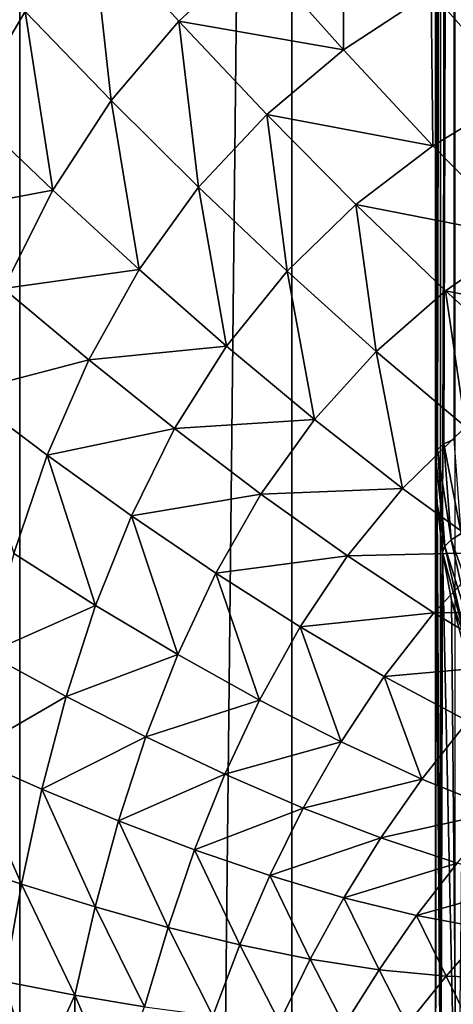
# Model space of a CAD drawing. Header units: millimetres. Extents: x -24 to 24, y 0 to 188.
# Tile 31 of 256: x -17.92 to -15.4, y 112.26 to 117.99. Entities that reach past the tile are written whole.
import ezdxf

# ---------------------------------------------------------------- set-up
doc = ezdxf.new("R2010")
doc.units = ezdxf.units.MM
doc.header["$LTSCALE"] = 58.620611
for name, color, linetype in [('11', 7, 'CONTINUOUS'), ('15', 7, 'CONTINUOUS'), ('153', 7, 'CONTINUOUS'), ('163', 7, 'CONTINUOUS'), ('2', 7, 'CONTINUOUS'), ('22', 7, 'CONTINUOUS'), ('27', 7, 'CONTINUOUS'), ('63', 7, 'CONTINUOUS'), ('64', 7, 'CONTINUOUS')]:
    doc.layers.add(name, color=color, linetype=linetype)

msp = doc.modelspace()

# ---------------------------------------------------------------- linework, layer by layer
at = {"layer": '11', "color": 7, "linetype": 'CONTINUOUS'}
for points in [[(-15.5, 134.7522, 107.5538), (-15.4999, 111.8318, 101.9307), (-15.5, 125.1866, 110.5698), (-15.5, 134.7522, 107.5538)], [(-15.4999, 111.8318, 101.9307), (-15.5, 134.7522, 107.5538), (-15.4998, 128.7754, 88.5988), (-15.4999, 111.8318, 101.9307)], [(-15.4999, 111.5043, 100.8718), (-15.4999, 111.8318, 101.9307), (-15.4998, 128.7754, 88.5988), (-15.4999, 111.5043, 100.8718)], [(-15.4997, 108.2169, 90.225), (-15.4999, 111.5043, 100.8718), (-15.4998, 128.7754, 88.5988), (-15.4997, 108.2169, 90.225)], [(-15.4992, 122.8854, 69.9195), (-15.4997, 108.2169, 90.225), (-15.4998, 128.7754, 88.5988), (-15.4992, 122.8854, 69.9195)], [(-15.5, 115.4563, 113.6378), (-15.5, 125.1866, 110.5698), (-15.4999, 111.8318, 101.9307), (-15.5, 115.4563, 113.6378)], [(-15.4997, 107.972, 89.4347), (-15.4997, 108.2169, 90.225), (-15.4992, 122.8854, 69.9195), (-15.4997, 107.972, 89.4347)], [(-15.4995, 104.7972, 79.2397), (-15.4997, 107.972, 89.4347), (-15.4992, 122.8854, 69.9195), (-15.4995, 104.7972, 79.2397)], [(-15.4995, 104.5686, 78.5114), (-15.4995, 104.7972, 79.2397), (-15.4992, 122.8854, 69.9195), (-15.4995, 104.5686, 78.5114)], [(-15.4992, 101.9739, 70.3159), (-15.4995, 104.5686, 78.5114), (-15.4992, 122.8854, 69.9195), (-15.4992, 101.9739, 70.3159)], [(-15.4988, 111.3936, 33.4735), (-15.4992, 101.9739, 70.3159), (-15.4992, 122.8854, 69.9195), (-15.4988, 111.3936, 33.4735)]]:
    msp.add_3dface(points, dxfattribs=at)
at = {"layer": '15', "color": 7, "linetype": 'CONTINUOUS'}
for points in [[(-16.5488, 118.3897, 18.415), (-16.0346, 117.8134, 19.1818), (-16.037, 118.7546, 18.879), (-16.5488, 118.3897, 18.415)], [(-16.037, 118.7546, 18.879), (-16.0346, 117.8134, 19.1818), (-15.5241, 118.1488, 19.6196), (-16.037, 118.7546, 18.879)], [(-18.3839, 118.5614, 16.0693), (-18.2257, 117.4715, 16.4543), (-17.8899, 118.0365, 16.8215), (-18.3839, 118.5614, 16.0693)], [(-17.8899, 118.0365, 16.8215), (-17.3878, 117.5192, 17.6032), (-17.5003, 118.5376, 17.2327), (-17.8899, 118.0365, 16.8215)], [(-17.5003, 118.5376, 17.2327), (-17.3878, 117.5192, 17.6032), (-16.9947, 117.9813, 17.992), (-17.5003, 118.5376, 17.2327)], [(-17.5003, 118.5376, 17.2327), (-16.9947, 117.9813, 17.992), (-16.5488, 118.3897, 18.415), (-17.5003, 118.5376, 17.2327)], [(-15.5241, 118.1488, 19.6196), (-15.0056, 117.5636, 20.3935), (-14.941, 118.4524, 20.0952), (-15.5241, 118.1488, 19.6196)], [(-16.5488, 118.3897, 18.415), (-16.9947, 117.9813, 17.992), (-16.0346, 117.8134, 19.1818), (-16.5488, 118.3897, 18.415)], [(-16.0346, 117.8134, 19.1818), (-15.5146, 117.2565, 19.9803), (-15.5241, 118.1488, 19.6196), (-16.0346, 117.8134, 19.1818)], [(-15.5241, 118.1488, 19.6196), (-15.5146, 117.2565, 19.9803), (-15.0056, 117.5636, 20.3935), (-15.5241, 118.1488, 19.6196)], [(-18.2257, 117.4715, 16.4543), (-17.7288, 116.9981, 17.255), (-17.8899, 118.0365, 16.8215), (-18.2257, 117.4715, 16.4543)], [(-17.8899, 118.0365, 16.8215), (-17.7288, 116.9981, 17.255), (-17.3878, 117.5192, 17.6032), (-17.8899, 118.0365, 16.8215)], [(-17.3878, 117.5192, 17.6032), (-16.8787, 117.0142, 18.4137), (-16.9947, 117.9813, 17.992), (-17.3878, 117.5192, 17.6032)], [(-16.9947, 117.9813, 17.992), (-16.8787, 117.0142, 18.4137), (-16.482, 117.4384, 18.7821), (-16.9947, 117.9813, 17.992)], [(-16.9947, 117.9813, 17.992), (-16.482, 117.4384, 18.7821), (-16.0346, 117.8134, 19.1818), (-16.9947, 117.9813, 17.992)], [(-16.0346, 117.8134, 19.1818), (-16.482, 117.4384, 18.7821), (-15.5146, 117.2565, 19.9803), (-16.0346, 117.8134, 19.1818)], [(-15.5146, 117.2565, 19.9803), (-14.9903, 116.7241, 20.8091), (-15.0056, 117.5636, 20.3935), (-15.5146, 117.2565, 19.9803)], [(-17.7288, 116.9981, 17.255), (-17.2253, 116.536, 18.0828), (-17.3878, 117.5192, 17.6032), (-17.7288, 116.9981, 17.255)], [(-17.3878, 117.5192, 17.6032), (-17.2253, 116.536, 18.0828), (-16.8787, 117.0142, 18.4137), (-17.3878, 117.5192, 17.6032)], [(-18.2257, 117.4715, 16.4543), (-18.5043, 116.8514, 16.1417), (-17.7288, 116.9981, 17.255), (-18.2257, 117.4715, 16.4543)], [(-16.8787, 117.0142, 18.4137), (-16.3641, 116.5262, 19.2522), (-16.482, 117.4384, 18.7821), (-16.8787, 117.0142, 18.4137)], [(-16.482, 117.4384, 18.7821), (-16.3641, 116.5262, 19.2522), (-15.9636, 116.9137, 19.6019), (-16.482, 117.4384, 18.7821)], [(-16.482, 117.4384, 18.7821), (-15.9636, 116.9137, 19.6019), (-15.5146, 117.2565, 19.9803), (-16.482, 117.4384, 18.7821)], [(-15.5146, 117.2565, 19.9803), (-15.9636, 116.9137, 19.6019), (-14.9903, 116.7241, 20.8091), (-15.5146, 117.2565, 19.9803)], [(-18.5043, 116.8514, 16.1417), (-18.0144, 116.4261, 16.9576), (-17.7288, 116.9981, 17.255), (-18.5043, 116.8514, 16.1417)], [(-17.7288, 116.9981, 17.255), (-18.0144, 116.4261, 16.9576), (-17.2253, 116.536, 18.0828), (-17.7288, 116.9981, 17.255)], [(-17.2253, 116.536, 18.0828), (-16.7169, 116.0898, 18.9369), (-16.8787, 117.0142, 18.4137), (-17.2253, 116.536, 18.0828)], [(-16.8787, 117.0142, 18.4137), (-16.7169, 116.0898, 18.9369), (-16.3641, 116.5262, 19.2522), (-16.8787, 117.0142, 18.4137)], [(-16.3641, 116.5262, 19.2522), (-15.8456, 116.06, 20.1177), (-15.9636, 116.9137, 19.6019), (-16.3641, 116.5262, 19.2522)], [(-15.9636, 116.9137, 19.6019), (-15.8456, 116.06, 20.1177), (-15.4409, 116.4121, 20.4504), (-15.9636, 116.9137, 19.6019)], [(-15.9636, 116.9137, 19.6019), (-15.4409, 116.4121, 20.4504), (-14.9903, 116.7241, 20.8091), (-15.9636, 116.9137, 19.6019)], [(-14.9903, 116.7241, 20.8091), (-15.4409, 116.4121, 20.4504), (-14.4634, 116.2208, 21.6668), (-14.9903, 116.7241, 20.8091)], [(-18.0144, 116.4261, 16.9576), (-17.5186, 116.0112, 17.7989), (-17.2253, 116.536, 18.0828), (-18.0144, 116.4261, 16.9576)], [(-17.2253, 116.536, 18.0828), (-17.5186, 116.0112, 17.7989), (-16.7169, 116.0898, 18.9369), (-17.2253, 116.536, 18.0828)], [(-16.7169, 116.0898, 18.9369), (-16.205, 115.6637, 19.8163), (-16.3641, 116.5262, 19.2522), (-16.7169, 116.0898, 18.9369)], [(-16.3641, 116.5262, 19.2522), (-16.205, 115.6637, 19.8163), (-15.8456, 116.06, 20.1177), (-16.3641, 116.5262, 19.2522)], [(-18.0144, 116.4261, 16.9576), (-18.2464, 115.8202, 16.7133), (-17.5186, 116.0112, 17.7989), (-18.0144, 116.4261, 16.9576)], [(-15.8456, 116.06, 20.1177), (-15.3249, 115.6199, 21.0089), (-15.4409, 116.4121, 20.4504), (-15.8456, 116.06, 20.1177)], [(-15.4409, 116.4121, 20.4504), (-15.3249, 115.6199, 21.0089), (-14.9158, 115.9382, 21.3262), (-15.4409, 116.4121, 20.4504)], [(-15.4409, 116.4121, 20.4504), (-14.9158, 115.9382, 21.3262), (-14.4634, 116.2208, 21.6668), (-15.4409, 116.4121, 20.4504)], [(-17.5186, 116.0112, 17.7989), (-17.0186, 115.6108, 18.6648), (-16.7169, 116.0898, 18.9369), (-17.5186, 116.0112, 17.7989)], [(-16.7169, 116.0898, 18.9369), (-17.0186, 115.6108, 18.6648), (-16.205, 115.6637, 19.8163), (-16.7169, 116.0898, 18.9369)], [(-16.205, 115.6637, 19.8163), (-15.6914, 115.2622, 20.7198), (-15.8456, 116.06, 20.1177), (-16.205, 115.6637, 19.8163)], [(-15.8456, 116.06, 20.1177), (-15.6914, 115.2622, 20.7198), (-15.3249, 115.6199, 21.0089), (-15.8456, 116.06, 20.1177)], [(-18.2464, 115.8202, 16.7133), (-17.7602, 115.4553, 17.564), (-17.5186, 116.0112, 17.7989), (-18.2464, 115.8202, 16.7133)], [(-17.5186, 116.0112, 17.7989), (-17.7602, 115.4553, 17.564), (-17.0186, 115.6108, 18.6648), (-17.5186, 116.0112, 17.7989)], [(-18.2464, 115.8202, 16.7133), (-17.9557, 114.8831, 17.3754), (-17.7602, 115.4553, 17.564), (-18.2464, 115.8202, 16.7133)], [(-17.0186, 115.6108, 18.6648), (-16.5158, 115.2292, 19.5543), (-16.205, 115.6637, 19.8163), (-17.0186, 115.6108, 18.6648)], [(-16.205, 115.6637, 19.8163), (-16.5158, 115.2292, 19.5543), (-15.6914, 115.2622, 20.7198), (-16.205, 115.6637, 19.8163)], [(-17.7602, 115.4553, 17.564), (-17.2706, 115.1037, 18.4376), (-17.0186, 115.6108, 18.6648), (-17.7602, 115.4553, 17.564)], [(-17.0186, 115.6108, 18.6648), (-17.2706, 115.1037, 18.4376), (-16.5158, 115.2292, 19.5543), (-17.0186, 115.6108, 18.6648)], [(-15.6914, 115.2622, 20.7198), (-15.1778, 114.8895, 21.646), (-15.3249, 115.6199, 21.0089), (-15.6914, 115.2622, 20.7198)], [(-17.9557, 114.8831, 17.3754), (-17.4785, 114.582, 18.2531), (-17.7602, 115.4553, 17.564), (-17.9557, 114.8831, 17.3754)], [(-17.7602, 115.4553, 17.564), (-17.4785, 114.582, 18.2531), (-17.2706, 115.1037, 18.4376), (-17.7602, 115.4553, 17.564)], [(-16.5158, 115.2292, 19.5543), (-16.012, 114.8705, 20.4664), (-15.6914, 115.2622, 20.7198), (-16.5158, 115.2292, 19.5543)], [(-15.6914, 115.2622, 20.7198), (-16.012, 114.8705, 20.4664), (-15.1778, 114.8895, 21.646), (-15.6914, 115.2622, 20.7198)], [(-17.2706, 115.1037, 18.4376), (-16.7794, 114.7695, 19.3334), (-16.5158, 115.2292, 19.5543), (-17.2706, 115.1037, 18.4376)], [(-16.5158, 115.2292, 19.5543), (-16.7794, 114.7695, 19.3334), (-16.012, 114.8705, 20.4664), (-16.5158, 115.2292, 19.5543)], [(-17.4785, 114.582, 18.2531), (-17.0007, 114.2966, 19.1514), (-17.2706, 115.1037, 18.4376), (-17.4785, 114.582, 18.2531)], [(-17.2706, 115.1037, 18.4376), (-17.0007, 114.2966, 19.1514), (-16.7794, 114.7695, 19.3334), (-17.2706, 115.1037, 18.4376)], [(-17.9557, 114.8831, 17.3754), (-18.113, 114.3025, 17.2277), (-17.4785, 114.582, 18.2531), (-17.9557, 114.8831, 17.3754)], [(-16.7794, 114.7695, 19.3334), (-16.288, 114.4564, 20.2503), (-16.012, 114.8705, 20.4664), (-16.7794, 114.7695, 19.3334)], [(-16.012, 114.8705, 20.4664), (-16.288, 114.4564, 20.2503), (-15.509, 114.5387, 21.3998), (-16.012, 114.8705, 20.4664)], [(-16.012, 114.8705, 20.4664), (-15.509, 114.5387, 21.3998), (-15.1778, 114.8895, 21.646), (-16.012, 114.8705, 20.4664)], [(-15.1778, 114.8895, 21.646), (-15.509, 114.5387, 21.3998), (-14.6662, 114.5498, 22.5933), (-15.1778, 114.8895, 21.646)], [(-17.0007, 114.2966, 19.1514), (-16.5239, 114.0308, 20.0695), (-16.7794, 114.7695, 19.3334), (-17.0007, 114.2966, 19.1514)], [(-16.7794, 114.7695, 19.3334), (-16.5239, 114.0308, 20.0695), (-16.288, 114.4564, 20.2503), (-16.7794, 114.7695, 19.3334)], [(-18.113, 114.3025, 17.2277), (-17.6495, 114.0526, 18.106), (-17.4785, 114.582, 18.2531), (-18.113, 114.3025, 17.2277)], [(-17.4785, 114.582, 18.2531), (-17.6495, 114.0526, 18.106), (-17.0007, 114.2966, 19.1514), (-17.4785, 114.582, 18.2531)], [(-16.288, 114.4564, 20.2503), (-15.7982, 114.1683, 21.1871), (-15.509, 114.5387, 21.3998), (-16.288, 114.4564, 20.2503)], [(-15.509, 114.5387, 21.3998), (-15.7982, 114.1683, 21.1871), (-15.0085, 114.2378, 22.353), (-15.509, 114.5387, 21.3998)], [(-15.509, 114.5387, 21.3998), (-15.0085, 114.2378, 22.353), (-14.6662, 114.5498, 22.5933), (-15.509, 114.5387, 21.3998)], [(-16.5239, 114.0308, 20.0695), (-16.0498, 113.7878, 21.0061), (-16.288, 114.4564, 20.2503), (-16.5239, 114.0308, 20.0695)], [(-16.288, 114.4564, 20.2503), (-16.0498, 113.7878, 21.0061), (-15.7982, 114.1683, 21.1871), (-16.288, 114.4564, 20.2503)], [(-18.113, 114.3025, 17.2277), (-18.2402, 113.7116, 17.1128), (-17.6495, 114.0526, 18.106), (-18.113, 114.3025, 17.2277)], [(-17.6495, 114.0526, 18.106), (-17.1868, 113.817, 19.0036), (-17.0007, 114.2966, 19.1514), (-17.6495, 114.0526, 18.106)], [(-17.0007, 114.2966, 19.1514), (-17.1868, 113.817, 19.0036), (-16.5239, 114.0308, 20.0695), (-17.0007, 114.2966, 19.1514)], [(-15.7982, 114.1683, 21.1871), (-15.3118, 113.9087, 22.1424), (-15.0085, 114.2378, 22.353), (-15.7982, 114.1683, 21.1871)], [(-16.0498, 113.7878, 21.0061), (-15.58, 113.5711, 21.96), (-15.7982, 114.1683, 21.1871), (-16.0498, 113.7878, 21.0061)], [(-15.7982, 114.1683, 21.1871), (-15.58, 113.5711, 21.96), (-15.3118, 113.9087, 22.1424), (-15.7982, 114.1683, 21.1871)], [(-18.2402, 113.7116, 17.1128), (-17.7913, 113.5137, 17.9889), (-17.6495, 114.0526, 18.106), (-18.2402, 113.7116, 17.1128)], [(-17.6495, 114.0526, 18.106), (-17.7913, 113.5137, 17.9889), (-17.1868, 113.817, 19.0036), (-17.6495, 114.0526, 18.106)], [(-17.1868, 113.817, 19.0036), (-16.7263, 113.5992, 19.9196), (-16.5239, 114.0308, 20.0695), (-17.1868, 113.817, 19.0036)], [(-16.5239, 114.0308, 20.0695), (-16.7263, 113.5992, 19.9196), (-16.0498, 113.7878, 21.0061), (-16.5239, 114.0308, 20.0695)], [(-15.58, 113.5711, 21.96), (-15.1162, 113.3839, 22.9297), (-15.3118, 113.9087, 22.1424), (-15.58, 113.5711, 21.96)], [(-17.7913, 113.5137, 17.9889), (-17.3448, 113.3289, 18.883), (-17.1868, 113.817, 19.0036), (-17.7913, 113.5137, 17.9889)], [(-17.1868, 113.817, 19.0036), (-17.3448, 113.3289, 18.883), (-16.7263, 113.5992, 19.9196), (-17.1868, 113.817, 19.0036)], [(-16.7263, 113.5992, 19.9196), (-16.2697, 113.4022, 20.8528), (-16.0498, 113.7878, 21.0061), (-16.7263, 113.5992, 19.9196)], [(-16.0498, 113.7878, 21.0061), (-16.2697, 113.4022, 20.8528), (-15.58, 113.5711, 21.96), (-16.0498, 113.7878, 21.0061)], [(-18.3439, 113.1049, 17.0232), (-17.9103, 112.9604, 17.8949), (-18.2402, 113.7116, 17.1128), (-18.3439, 113.1049, 17.0232)], [(-18.2402, 113.7116, 17.1128), (-17.9103, 112.9604, 17.8949), (-17.7913, 113.5137, 17.9889), (-18.2402, 113.7116, 17.1128)], [(-17.3448, 113.3289, 18.883), (-16.902, 113.1599, 19.7942), (-16.7263, 113.5992, 19.9196), (-17.3448, 113.3289, 18.883)], [(-16.7263, 113.5992, 19.9196), (-16.902, 113.1599, 19.7942), (-16.2697, 113.4022, 20.8528), (-16.7263, 113.5992, 19.9196)], [(-16.2697, 113.4022, 20.8528), (-15.8186, 113.2291, 21.8021), (-15.58, 113.5711, 21.96), (-16.2697, 113.4022, 20.8528)], [(-15.58, 113.5711, 21.96), (-15.8186, 113.2291, 21.8021), (-15.1162, 113.3839, 22.9297), (-15.58, 113.5711, 21.96)], [(-17.9103, 112.9604, 17.8949), (-17.4807, 112.8276, 18.7832), (-17.7913, 113.5137, 17.9889), (-17.9103, 112.9604, 17.8949)], [(-17.7913, 113.5137, 17.9889), (-17.4807, 112.8276, 18.7832), (-17.3448, 113.3289, 18.883), (-17.7913, 113.5137, 17.9889)], [(-16.902, 113.1599, 19.7942), (-16.4643, 113.0098, 20.7213), (-16.2697, 113.4022, 20.8528), (-16.902, 113.1599, 19.7942)], [(-16.2697, 113.4022, 20.8528), (-16.4643, 113.0098, 20.7213), (-15.8186, 113.2291, 21.8021), (-16.2697, 113.4022, 20.8528)], [(-15.8186, 113.2291, 21.8021), (-15.3744, 113.083, 22.7662), (-15.1162, 113.3839, 22.9297), (-15.8186, 113.2291, 21.8021)], [(-17.4807, 112.8276, 18.7832), (-17.0564, 112.7088, 19.6872), (-17.3448, 113.3289, 18.883), (-17.4807, 112.8276, 18.7832)], [(-17.3448, 113.3289, 18.883), (-17.0564, 112.7088, 19.6872), (-16.902, 113.1599, 19.7942), (-17.3448, 113.3289, 18.883)], [(-16.4643, 113.0098, 20.7213), (-16.0333, 112.8812, 21.6633), (-15.8186, 113.2291, 21.8021), (-16.4643, 113.0098, 20.7213)], [(-15.8186, 113.2291, 21.8021), (-16.0333, 112.8812, 21.6633), (-15.3744, 113.083, 22.7662), (-15.8186, 113.2291, 21.8021)], [(-17.0564, 112.7088, 19.6872), (-16.6387, 112.6068, 20.6059), (-16.902, 113.1599, 19.7942), (-17.0564, 112.7088, 19.6872)], [(-16.902, 113.1599, 19.7942), (-16.6387, 112.6068, 20.6059), (-16.4643, 113.0098, 20.7213), (-16.902, 113.1599, 19.7942)], [(-18.3439, 113.1049, 17.0232), (-18.011, 112.3933, 17.8189), (-17.9103, 112.9604, 17.8949), (-18.3439, 113.1049, 17.0232)], [(-16.0333, 112.8812, 21.6633), (-15.6103, 112.7769, 22.619), (-15.3744, 113.083, 22.7662), (-16.0333, 112.8812, 21.6633)], [(-15.3744, 113.083, 22.7662), (-15.6103, 112.7769, 22.619), (-14.9389, 112.9666, 23.7435), (-15.3744, 113.083, 22.7662)], [(-16.6387, 112.6068, 20.6059), (-16.2288, 112.524, 21.5384), (-16.4643, 113.0098, 20.7213), (-16.6387, 112.6068, 20.6059)], [(-16.4643, 113.0098, 20.7213), (-16.2288, 112.524, 21.5384), (-16.0333, 112.8812, 21.6633), (-16.4643, 113.0098, 20.7213)], [(-15.6103, 112.7769, 22.619), (-15.1968, 112.6994, 23.5869), (-14.9389, 112.9666, 23.7435), (-15.6103, 112.7769, 22.619)], [(-18.011, 112.3933, 17.8189), (-17.599, 112.3135, 18.6993), (-17.9103, 112.9604, 17.8949), (-18.011, 112.3933, 17.8189)], [(-17.9103, 112.9604, 17.8949), (-17.599, 112.3135, 18.6993), (-17.4807, 112.8276, 18.7832), (-17.9103, 112.9604, 17.8949)], [(-16.2288, 112.524, 21.5384), (-15.8281, 112.4626, 22.4834), (-16.0333, 112.8812, 21.6633), (-16.2288, 112.524, 21.5384)], [(-16.0333, 112.8812, 21.6633), (-15.8281, 112.4626, 22.4834), (-15.6103, 112.7769, 22.619), (-16.0333, 112.8812, 21.6633)], [(-17.599, 112.3135, 18.6993), (-17.1939, 112.2462, 19.5942), (-17.4807, 112.8276, 18.7832), (-17.599, 112.3135, 18.6993)], [(-17.4807, 112.8276, 18.7832), (-17.1939, 112.2462, 19.5942), (-17.0564, 112.7088, 19.6872), (-17.4807, 112.8276, 18.7832)], [(-15.8281, 112.4626, 22.4834), (-15.4378, 112.4251, 23.4396), (-15.6103, 112.7769, 22.619), (-15.8281, 112.4626, 22.4834)], [(-15.6103, 112.7769, 22.619), (-15.4378, 112.4251, 23.4396), (-15.1968, 112.6994, 23.5869), (-15.6103, 112.7769, 22.619)], [(-17.1939, 112.2462, 19.5942), (-16.7967, 112.1934, 20.5025), (-17.0564, 112.7088, 19.6872), (-17.1939, 112.2462, 19.5942)], [(-17.0564, 112.7088, 19.6872), (-16.7967, 112.1934, 20.5025), (-16.6387, 112.6068, 20.6059), (-17.0564, 112.7088, 19.6872)], [(-15.4378, 112.4251, 23.4396), (-15.0594, 112.4136, 24.4059), (-15.1968, 112.6994, 23.5869), (-15.4378, 112.4251, 23.4396)], [(-16.7967, 112.1934, 20.5025), (-16.4088, 112.1574, 21.4234), (-16.6387, 112.6068, 20.6059), (-16.7967, 112.1934, 20.5025)], [(-16.6387, 112.6068, 20.6059), (-16.4088, 112.1574, 21.4234), (-16.2288, 112.524, 21.5384), (-16.6387, 112.6068, 20.6059)], [(-16.4088, 112.1574, 21.4234), (-16.0311, 112.1402, 22.3558), (-16.2288, 112.524, 21.5384), (-16.4088, 112.1574, 21.4234)], [(-16.2288, 112.524, 21.5384), (-16.0311, 112.1402, 22.3558), (-15.8281, 112.4626, 22.4834), (-16.2288, 112.524, 21.5384)], [(-16.0311, 112.1402, 22.3558), (-15.6649, 112.1436, 23.2985), (-15.8281, 112.4626, 22.4834), (-16.0311, 112.1402, 22.3558)], [(-15.8281, 112.4626, 22.4834), (-15.6649, 112.1436, 23.2985), (-15.4378, 112.4251, 23.4396), (-15.8281, 112.4626, 22.4834)], [(-18.0739, 111.8174, 17.8071), (-17.8331, 111.8006, 18.3364), (-18.011, 112.3933, 17.8189), (-18.0739, 111.8174, 17.8071)], [(-18.011, 112.3933, 17.8189), (-17.8331, 111.8006, 18.3364), (-17.599, 112.3135, 18.6993), (-18.011, 112.3933, 17.8189)], [(-15.6649, 112.1436, 23.2985), (-15.3113, 112.1697, 24.2502), (-15.4378, 112.4251, 23.4396), (-15.6649, 112.1436, 23.2985)], [(-15.4378, 112.4251, 23.4396), (-15.3113, 112.1697, 24.2502), (-15.0594, 112.4136, 24.4059), (-15.4378, 112.4251, 23.4396)], [(-17.8331, 111.8006, 18.3364), (-17.5983, 111.7877, 18.8641), (-17.599, 112.3135, 18.6993), (-17.8331, 111.8006, 18.3364)], [(-17.5983, 111.7877, 18.8641), (-17.3702, 111.7789, 19.3884), (-17.599, 112.3135, 18.6993), (-17.5983, 111.7877, 18.8641)], [(-17.599, 112.3135, 18.6993), (-17.3702, 111.7789, 19.3884), (-17.1939, 112.2462, 19.5942), (-17.599, 112.3135, 18.6993)]]:
    msp.add_3dface(points, dxfattribs=at)
at = {"layer": '153', "color": 7, "linetype": 'CONTINUOUS'}
for points in [[(-15.4696, 135.1049, 108.7246), (-15.3028, 115.7859, 114.8969), (-15.4798, 135.128, 108.7984), (-15.4696, 135.1049, 108.7246)], [(-15.2627, 115.7412, 114.754), (-15.2927, 115.7628, 114.8232), (-15.4696, 135.1049, 108.7246), (-15.2627, 115.7412, 114.754)], [(-15.4397, 135.0833, 108.6554), (-15.2627, 115.7412, 114.754), (-15.4696, 135.1049, 108.7246), (-15.4397, 135.0833, 108.6554)], [(-15.2927, 115.7628, 114.8232), (-15.3028, 115.7859, 114.8969), (-15.4696, 135.1049, 108.7246), (-15.2927, 115.7628, 114.8232)], [(-15.215, 115.7229, 114.6945), (-15.2627, 115.7412, 114.754), (-15.4397, 135.0833, 108.6554), (-15.215, 115.7229, 114.6945)], [(-15.392, 135.065, 108.596), (-15.215, 115.7229, 114.6945), (-15.4397, 135.0833, 108.6554), (-15.392, 135.065, 108.596)]]:
    msp.add_3dface(points, dxfattribs=at)
at = {"layer": '163', "color": 7, "linetype": 'CONTINUOUS'}
msp.add_3dface([(-15.4798, 135.128, 108.7984), (-15.3028, 115.7859, 114.8969), (-15.3028, 143.8288, 203.8377), (-15.4798, 135.128, 108.7984)], dxfattribs=at)
at = {"layer": '2', "color": 7, "linetype": 'CONTINUOUS'}
for points in [[(-19.3519, 0.5, -14.6139), (-17.921, 148, -16.3371), (-17.921, 0.5, -16.3371), (-19.3519, 0.5, -14.6139)], [(-17.921, 148, -16.3371), (-16.3371, 148, -17.921), (-17.921, 0.5, -16.3371), (-17.921, 148, -16.3371)], [(-17.921, 0.5, -16.3371), (-16.3371, 148, -17.921), (-16.3371, 0.5, -17.921), (-17.921, 0.5, -16.3371)], [(-16.3371, 148, -17.921), (-14.6139, 148, -19.3519), (-16.3371, 0.5, -17.921), (-16.3371, 148, -17.921)], [(-16.3371, 0.5, -17.921), (-14.6139, 148, -19.3519), (-14.6139, 0.5, -19.3519), (-16.3371, 0.5, -17.921)]]:
    msp.add_3dface(points, dxfattribs=at)
at = {"layer": '22', "color": 7, "linetype": 'CONTINUOUS'}
for points in [[(-15.5, 115.4563, 113.6378), (-15.4999, 111.8318, 101.9307), (-15.4677, 111.3512, 102.1372), (-15.5, 115.4563, 113.6378)], [(-15.4895, 115.1729, 113.727), (-15.5, 115.4563, 113.6378), (-15.4677, 111.3512, 102.1372), (-15.4895, 115.1729, 113.727)], [(-15.458, 114.8909, 113.8158), (-15.4895, 115.1729, 113.727), (-15.4677, 111.3512, 102.1372), (-15.458, 114.8909, 113.8158)], [(-15.3712, 110.8615, 102.2884), (-15.458, 114.8909, 113.8158), (-15.4677, 111.3512, 102.1372), (-15.3712, 110.8615, 102.2884)], [(-15.4056, 114.6117, 113.9037), (-15.458, 114.8909, 113.8158), (-15.3712, 110.8615, 102.2884), (-15.4056, 114.6117, 113.9037)], [(-15.3326, 114.3363, 113.9903), (-15.4056, 114.6117, 113.9037), (-15.3712, 110.8615, 102.2884), (-15.3326, 114.3363, 113.9903)]]:
    msp.add_3dface(points, dxfattribs=at)
at = {"layer": '27', "color": 7, "linetype": 'CONTINUOUS'}
for points in [[(-15.3876, 135.4295, 107.3403), (-15.4707, 111.7369, 33.3653), (-15.4718, 135.0947, 107.4458), (-15.3876, 135.4295, 107.3403)], [(-15.3865, 112.0717, 33.2597), (-15.4707, 111.7369, 33.3653), (-15.3876, 135.4295, 107.3403), (-15.3865, 112.0717, 33.2597)], [(-15.4988, 111.3936, 33.4735), (-15.4992, 122.8854, 69.9195), (-15.4718, 135.0947, 107.4458), (-15.4988, 111.3936, 33.4735)], [(-15.4707, 111.7369, 33.3653), (-15.4988, 111.3936, 33.4735), (-15.4718, 135.0947, 107.4458), (-15.4707, 111.7369, 33.3653)]]:
    msp.add_3dface(points, dxfattribs=at)
at = {"layer": '63', "color": 7, "linetype": 'CONTINUOUS'}
for points in [[(-15.4505, 115.5215, 113.8447), (-15.3501, 114.9994, 114.1086), (-15.3909, 115.55, 113.9351), (-15.4505, 115.5215, 113.8447)], [(-15.5, 115.4563, 113.6378), (-15.4456, 114.9261, 113.9214), (-15.4875, 115.4897, 113.7439), (-15.5, 115.4563, 113.6378)], [(-15.4875, 115.4897, 113.7439), (-15.409, 114.9629, 114.0207), (-15.4505, 115.5215, 113.8447), (-15.4875, 115.4897, 113.7439)], [(-15.4456, 114.9261, 113.9214), (-15.409, 114.9629, 114.0207), (-15.4875, 115.4897, 113.7439), (-15.4456, 114.9261, 113.9214)], [(-15.409, 114.9629, 114.0207), (-15.3501, 114.9994, 114.1086), (-15.4505, 115.5215, 113.8447), (-15.409, 114.9629, 114.0207)], [(-15.5, 115.4563, 113.6378), (-15.4895, 115.1729, 113.727), (-15.4456, 114.9261, 113.9214), (-15.5, 115.4563, 113.6378)], [(-15.4895, 115.1729, 113.727), (-15.458, 114.8909, 113.8158), (-15.4456, 114.9261, 113.9214), (-15.4895, 115.1729, 113.727)], [(-15.3501, 114.9994, 114.1086), (-15.409, 114.9629, 114.0207), (-15.228, 114.4592, 114.2788), (-15.3501, 114.9994, 114.1086)], [(-15.4456, 114.9261, 113.9214), (-15.458, 114.8909, 113.8158), (-15.3206, 114.3731, 114.0955), (-15.4456, 114.9261, 113.9214)], [(-15.409, 114.9629, 114.0207), (-15.4456, 114.9261, 113.9214), (-15.2852, 114.4148, 114.1933), (-15.409, 114.9629, 114.0207)], [(-15.2852, 114.4148, 114.1933), (-15.4456, 114.9261, 113.9214), (-15.3206, 114.3731, 114.0955), (-15.2852, 114.4148, 114.1933)], [(-15.228, 114.4592, 114.2788), (-15.409, 114.9629, 114.0207), (-15.2852, 114.4148, 114.1933), (-15.228, 114.4592, 114.2788)], [(-15.458, 114.8909, 113.8158), (-15.4056, 114.6117, 113.9037), (-15.3206, 114.3731, 114.0955), (-15.458, 114.8909, 113.8158)], [(-15.4056, 114.6117, 113.9037), (-15.3326, 114.3363, 113.9903), (-15.3206, 114.3731, 114.0955), (-15.4056, 114.6117, 113.9037)]]:
    msp.add_3dface(points, dxfattribs=at)
at = {"layer": '64', "color": 7, "linetype": 'CONTINUOUS'}
for points in [[(-15.4507, 134.8173, 107.7603), (-15.4505, 115.5215, 113.8447), (-15.3911, 134.8458, 107.8509), (-15.4507, 134.8173, 107.7603)], [(-15.4505, 115.5215, 113.8447), (-15.3909, 115.55, 113.9351), (-15.3911, 134.8458, 107.8509), (-15.4505, 115.5215, 113.8447)], [(-15.5, 125.1866, 110.5698), (-15.4875, 115.4897, 113.7439), (-15.4876, 134.7855, 107.6594), (-15.5, 125.1866, 110.5698)], [(-15.4876, 134.7855, 107.6594), (-15.4875, 115.4897, 113.7439), (-15.4507, 134.8173, 107.7603), (-15.4876, 134.7855, 107.6594)], [(-15.4875, 115.4897, 113.7439), (-15.4505, 115.5215, 113.8447), (-15.4507, 134.8173, 107.7603), (-15.4875, 115.4897, 113.7439)], [(-15.5, 125.1866, 110.5698), (-15.5, 115.4563, 113.6378), (-15.4875, 115.4897, 113.7439), (-15.5, 125.1866, 110.5698)]]:
    msp.add_3dface(points, dxfattribs=at)

doc.saveas('drawing.dxf')
